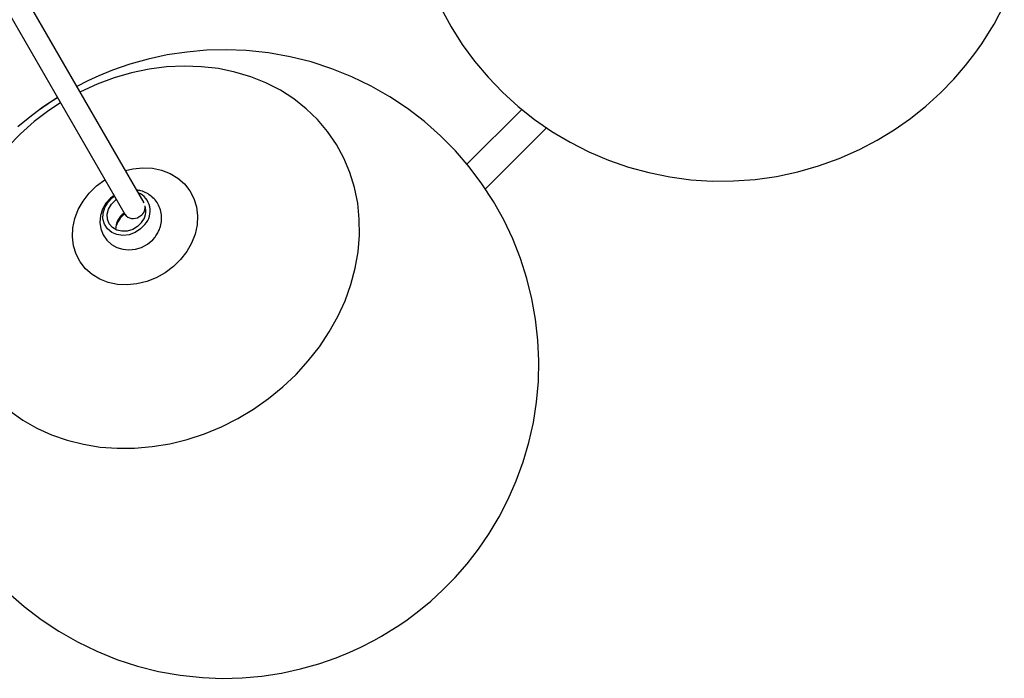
# Model space of a CAD drawing. Header units: millimetres. Extents: x 313 to 1951, y 543 to 2760.
# Tile 11 of 64: x 791 to 1010, y 583 to 730. Entities that reach past the tile are written whole.
import ezdxf

# ---------------------------------------------------------------- set-up
doc = ezdxf.new("R2010")
doc.units = ezdxf.units.MM
doc.header["$LTSCALE"] = 10

msp = doc.modelspace()

# ---------------------------------------------------------------- linework, layer by layer
at = {"color": 7, "linetype": 'Continuous', "lineweight": 25}
for p, q in [((818.81, 689.07), (773.21, 768.05)), ((768.88, 765.55), (814.51, 686.51)), ((902.86, 709.86), (890.67, 697.67)), ((894.78, 692.16), (908.37, 705.75)), ((819.19, 687.46), (818.99, 687.55))]:
    msp.add_line(p, q, dxfattribs=at)
at = {"color": 7, "linetype": 'Continuous', "lineweight": 25, "flags": 128}
for points in [[(884.9, 732.31), (887.12, 728.26), (889.6, 724.35), (892.35, 720.61), (895.35, 717.04), (898.59, 713.68), (902.05, 710.54), (905.71, 707.63), (909.58, 704.96), (913.61, 702.56), (917.81, 700.43), (922.14, 698.58), (926.6, 697.03), (931.16, 695.78), (935.8, 694.84), (940.5, 694.21), (945.25, 693.91), (950.02, 693.92), (954.79, 694.27), (959.55, 694.94), (964.27, 695.94), (968.94, 697.28), (973.54, 698.95), (978.06, 700.96), (981.99, 703.03), (985.76, 705.34), (989.38, 707.87), (992.81, 710.62), (996.03, 713.54), (999, 716.6), (1001.65, 719.66), (1003.68, 722.28), (1005.24, 724.47), (1007, 727.19), (1008, 728.87), (1008, 728.87), (1010.26, 733.12)], [(788.56, 602.29), (792.11, 599.16), (795.87, 596.26), (799.83, 593.62), (803.97, 591.25), (808.27, 589.17), (812.73, 587.37), (817.32, 585.88), (822.03, 584.7), (826.85, 583.84), (831.77, 583.32), (836.2, 583.15), (840.63, 583.26), (845.03, 583.65), (849.37, 584.32), (853.62, 585.24), (857.73, 586.4), (861.55, 587.73), (864.61, 588.98), (867.06, 590.1), (869.95, 591.57), (871.66, 592.53), (871.66, 592.53), (875.74, 595.08), (877.35, 596.2), (879.97, 598.16), (882.6, 600.34), (885.32, 602.83), (888.03, 605.6), (890.68, 608.64), (893.22, 611.91), (895.62, 615.42), (897.84, 619.14), (899.85, 623.04), (901.64, 627.12), (903.17, 631.34), (904.44, 635.68), (905.44, 640.13), (906.14, 644.66), (906.55, 649.24), (906.65, 653.86), (906.45, 658.49), (905.95, 663.11), (905.13, 667.69), (904.01, 672.22), (902.59, 676.68), (900.87, 681.03), (898.85, 685.27), (896.56, 689.37), (893.99, 693.31), (891.16, 697.08), (888.08, 700.65), (884.75, 704.01), (881.21, 707.15), (877.45, 710.04), (873.49, 712.68), (869.35, 715.05), (865.04, 717.14), (860.59, 718.93), (856, 720.43), (851.28, 721.61), (846.46, 722.46), (841.54, 722.98), (837.11, 723.15), (832.68, 723.04), (828.29, 722.65), (823.94, 721.99), (819.69, 721.06), (815.59, 719.91), (811.77, 718.58), (808.7, 717.33), (806.25, 716.2), (803.85, 714.98)], [(843.17, 643.11), (846.52, 645.46), (849.68, 648.04), (852.63, 650.84), (855.35, 653.83), (857.81, 656.99), (860.01, 660.3), (861.91, 663.73), (863.52, 667.26), (864.81, 670.86), (865.79, 674.5), (866.43, 678.17), (866.73, 681.82), (866.7, 685.44), (866.34, 688.99), (865.64, 692.46), (864.61, 695.81), (863.26, 699.02), (861.59, 702.07), (859.63, 704.93), (857.39, 707.59), (854.88, 710.01), (852.12, 712.2), (849.13, 714.12), (845.93, 715.76), (842.55, 717.12), (839.01, 718.18), (835.34, 718.94), (831.57, 719.38), (827.72, 719.51), (823.82, 719.33), (819.91, 718.83), (816, 718.02), (812.13, 716.91), (808.33, 715.5), (804.62, 713.8), (804.55, 713.76)], [(799.54, 712.45), (797.58, 711.23), (795.96, 710.11), (793.35, 708.14), (790.71, 705.97)], [(799.51, 712.49), (797.42, 711.12), (795.28, 709.62)], [(800.19, 711.31), (797.61, 709.61), (794.35, 707.14), (791.29, 704.45), (788.46, 701.55)], [(814.65, 696.27), (816.33, 696.65), (818.51, 696.86), (820.66, 696.75), (822.7, 696.32), (824.6, 695.59), (826.31, 694.56), (827.78, 693.27), (828.98, 691.75), (829.88, 690.03), (830.46, 688.16), (830.7, 686.18), (830.6, 684.15), (830.15, 682.11), (829.38, 680.11), (828.3, 678.2), (826.93, 676.43), (825.31, 674.84), (823.48, 673.47)], [(823.48, 673.47), (821.49, 672.36), (819.38, 671.53), (817.2, 671), (815.02, 670.79), (812.88, 670.9), (810.83, 671.33), (808.93, 672.07), (807.22, 673.09), (805.75, 674.38), (804.55, 675.9), (803.65, 677.62), (803.07, 679.49), (802.83, 681.47), (802.93, 683.51), (803.38, 685.55), (804.15, 687.55), (805.24, 689.46), (806.6, 691.23), (808.22, 692.82), (810.05, 694.18), (810.07, 694.2)], [(812.11, 690.67), (811.34, 690.11), (810.31, 688.99), (809.54, 687.67), (809.07, 686.21), (808.95, 684.7), (809.16, 683.24), (809.7, 681.9), (810.51, 680.74), (811.54, 679.8), (812.73, 679.12), (814.05, 678.7), (815.44, 678.56), (816.86, 678.71), (818.25, 679.14), (819.56, 679.85), (820.71, 680.83), (821.24, 681.44), (821.24, 681.44)], [(818.99, 684.25), (818, 683.23), (816.8, 682.45), (815.46, 681.96), (814.09, 681.8), (812.77, 681.97), (811.59, 682.46), (810.64, 683.25), (809.98, 684.27), (809.65, 685.46), (809.68, 686.74), (810.07, 688.01), (810.78, 689.2), (811.77, 690.21), (812.19, 690.53)], [(818.25, 684.7), (817.35, 683.8), (816.26, 683.14), (815.05, 682.76), (813.83, 682.71), (812.7, 682.99), (811.74, 683.56), (811.04, 684.39), (810.65, 685.42), (810.6, 686.54), (810.9, 687.68), (811.53, 688.75), (812.42, 689.65), (812.62, 689.79)], [(788.95, 642.73), (791.82, 640.68), (794.92, 638.89), (798.21, 637.39), (801.67, 636.18), (805.28, 635.27), (809, 634.67), (812.82, 634.38), (816.7, 634.41), (820.61, 634.75), (824.52, 635.4), (828.41, 636.37), (832.25, 637.63), (836.01, 639.18), (839.66, 641.01), (843.17, 643.11), (843.17, 643.11)]]:
    msp.add_lwpolyline(points, dxfattribs=at)
at = {"color": 7, "linetype": 'Continuous', "lineweight": 25}
for centre, radius, start, end in [((815.72, 687.25), 4.44, 317.484, 66.2188), ((816.6, 688.19), 2.47, 296.5441, 1.9992), ((815.18, 687.28), 4.01, 319.915, 15.6781), ((817.02, 683.09), 4.56, 125.8504, 179.9866), ((817.69, 682.23), 5.39, 126.5129, 165.0779), ((816.38, 687.87), 2.31, 216.1424, 305.0435)]:
    msp.add_arc(centre, radius, start, end, dxfattribs=at)
msp.add_open_spline([(821.24, 681.44), (821.46, 681.75), (821.97, 682.48), (822.5, 683.79), (822.76, 685.29), (822.67, 686.79), (822.24, 688.2), (821.52, 689.44), (820.55, 690.47), (819.4, 691.25), (818.25, 691.74), (817.49, 691.85), (817.18, 691.89)], degree=3, knots=[0, 0, 0, 0, 0.082973, 0.194043, 0.305165, 0.414712, 0.521927, 0.626698, 0.729474, 0.830908, 0.931935, 1, 1, 1, 1], dxfattribs=at)

doc.saveas('drawing.dxf')
